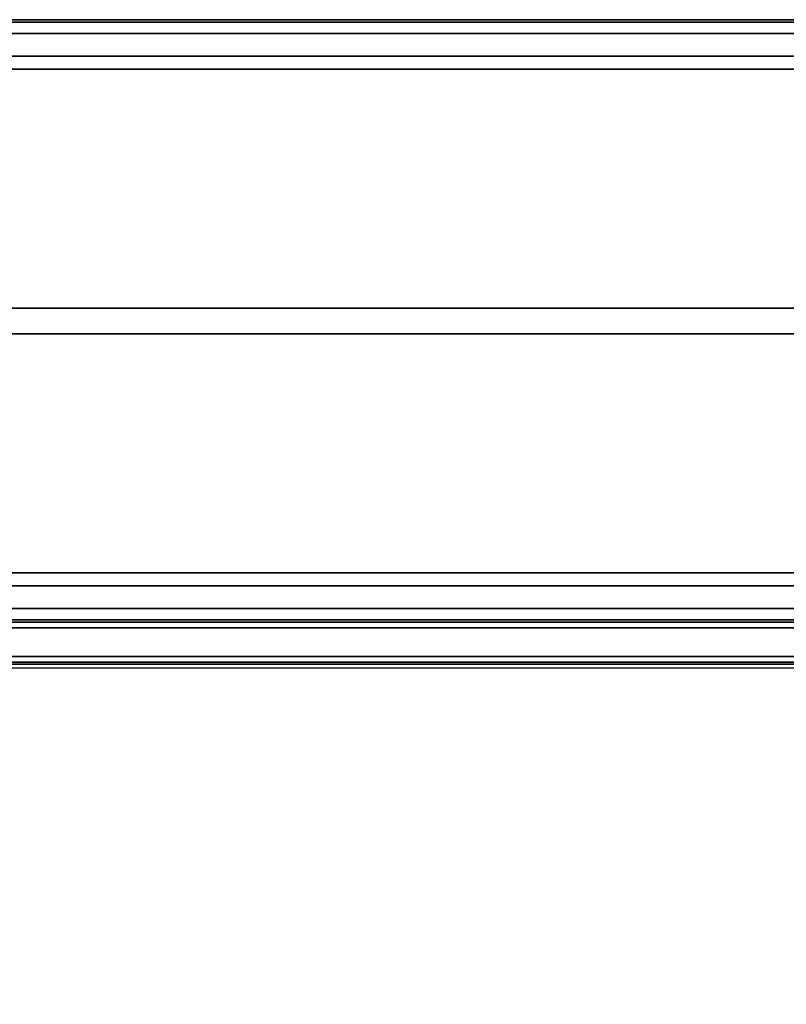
# Model space of a CAD drawing. Header units: millimetres. Extents: x 100 to 2070, y 30 to 1455.
# Tile 51 of 78: x 818 to 886, y 817 to 904. Entities that reach past the tile are written whole.
import ezdxf

# ---------------------------------------------------------------- set-up
doc = ezdxf.new("R2010")
doc.units = ezdxf.units.MM
doc.header["$LTSCALE"] = 5
for name, color, linetype, lineweight in [('_Sichtbarkanten', 7, 'Continuous', 25), ('Bemaßung (ISO)', 7, 'Continuous', 25), ('Sichtbar schmal (ISO)', 7, 'Continuous', 35)]:
    doc.layers.add(name, color=color, linetype=linetype, lineweight=lineweight)
doc.styles.add('Notiztext (ISO)', font='verdana.ttf')
doc.dimstyles.new('wedi USA', dxfattribs={"dimscale": 5, "dimtxt": 2.5, "dimasz": 4, "dimexe": 2, "dimexo": 0.8, "dimgap": 0.3, "dimtad": 1, "dimdec": 1, "dimrnd": 1e-08, "dimtxsty": 'Notiztext (ISO)', "dimcen": 0.09, "dimclrd": 7, "dimclre": 7, "dimclrt": 256, "dimadec": 0, "dimazin": 2, "dimtfac": 0.6, "dimtmove": 0, "dimatfit": 3, "dimfxl": 1, "dimtolj": 1, "dimlwd": -1, "dimlwe": -1, "dimarcsym": 0})

# ---------------------------------------------------------------- blocks, each defined once
blk = doc.blocks.new('*D106')
at = {"layer": 'Bemaßung (ISO)', "color": 7, "transparency": 16777216}
for p, q in [((699.807, 848.545), (699.807, 726.117)), ((1400.987, 848.528), (1400.987, 726.117)), ((719.807, 736.117), (1380.987, 736.117))]:
    blk.add_line(p, q, dxfattribs=at)
for points in [[(719.807, 739.45), (719.807, 732.784), (699.807, 736.117)], [(1380.987, 739.45), (1380.987, 732.784), (1400.987, 736.117)]]:
    blk.add_solid(points, dxfattribs=at)
at = {"layer": 'Defpoints', "color": 0, "transparency": 16777216}
for p in [(699.807, 852.545), (1400.987, 852.528), (1400.987, 736.117)]:
    blk.add_point(p, dxfattribs=at)
at = {"layer": 'Bemaßung (ISO)', "transparency": 16777216, "insert": (983.2, 753.97), "char_height": 12.5, "attachment_point": 1, "style": 'Notiztext (ISO)'}
blk.add_mtext('\\A1;701,2 [27 5/8]"', dxfattribs=at)

msp = doc.modelspace()

# ---------------------------------------------------------------- linework, layer by layer
at = {"layer": '_Sichtbarkanten'}
msp.add_line((702.138, 847.037), (1396.138, 847.037), dxfattribs=at)
at = {"layer": 'Sichtbar schmal (ISO)'}
for p, q in [((1396.47, 904.028), (701.807, 904.028)), ((701.999, 903.836), (961.638, 903.812)), ((961.638, 902.813), (701.994, 902.836)), ((919.968, 900.81), (754.306, 900.81)), ((919.968, 899.669), (754.306, 899.669)), ((904.415, 878.678), (769.87, 878.678)), ((904.415, 876.396), (769.87, 876.396)), ((754.306, 855.405), (919.968, 855.405)), ((754.306, 854.264), (919.968, 854.264)), ((701.994, 852.238), (961.638, 852.262)), ((701.807, 851.046), (1396.47, 851.046)), ((961.638, 851.262), (701.999, 851.238)), ((1396.47, 850.546), (701.807, 850.546)), ((701.789, 848.028), (1396.488, 848.028)), ((701.623, 847.362), (1396.654, 847.362)), ((1396.488, 847.528), (701.789, 847.528))]:
    msp.add_line(p, q, dxfattribs=at)

# ---------------------------------------------------------------- dimensions: what is measured, and where the dimension line sits
at = {"layer": 'Bemaßung (ISO)', "color": 7}
dim = msp.add_linear_dim(base=(1400.987, 736.117), p1=(699.807, 852.545), p2=(1400.987, 852.528), angle=180, text='<>"', dimstyle='wedi USA', override={"dimgap": 0.3, "dimdec": 1, "dimtol": 0, "dimlim": 0, "dimtp": 0, "dimtm": 0, "dimtdec": 2, "dimtofl": 0, "dimatfit": 1}, dxfattribs=at)
dim.commit()
dim.dimension.update_dxf_attribs({"geometry": '*D106', "text_midpoint": (1050.397, 736.117), "dimtype": 160})

doc.saveas('drawing.dxf')
